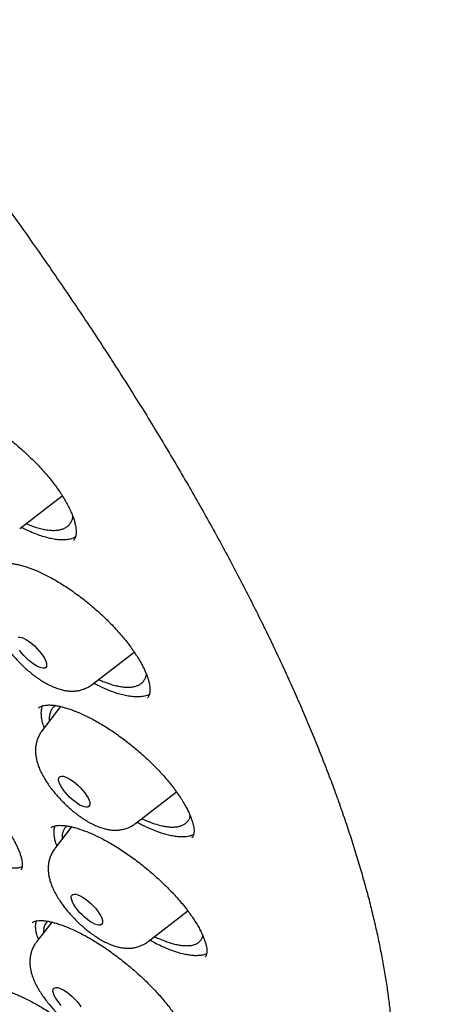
# Model space of a CAD drawing. Header units: millimetres. Extents: x 8 to 795, y 12 to 1770.
# Tile 32 of 136: x 623 to 631, y 654 to 673. Entities that reach past the tile are written whole.
import ezdxf

# ---------------------------------------------------------------- set-up
doc = ezdxf.new("R2010")
doc.units = ezdxf.units.MM

msp = doc.modelspace()

# ---------------------------------------------------------------- linework, layer by layer
at = {"color": 7, "linetype": 'Continuous', "lineweight": 30}
for p, q in [((623.098, 663.398), (623.911, 664.025)), ((624.482, 660.416), (625.285, 661.035)), ((623.878, 659.995), (623.525, 659.534)), ((625.308, 657.756), (626.092, 658.361)), ((624.086, 657.694), (623.767, 657.277)), ((625.55, 655.5), (626.309, 656.085)), ((623.708, 655.872), (623.418, 655.493))]:
    msp.add_line(p, q, dxfattribs=at)
at = {"color": 7, "linetype": 'Continuous', "lineweight": 30, "flags": 128}
for points in [[(623.066, 661.324), (623.098, 661.323), (623.137, 661.313), (623.18, 661.295), (623.227, 661.269), (623.277, 661.236), (623.328, 661.197), (623.378, 661.153), (623.427, 661.106), (623.472, 661.056), (623.512, 661.005), (623.547, 660.955), (623.575, 660.907), (623.596, 660.863)], [(623.596, 660.863), (623.608, 660.823), (623.612, 660.789), (623.608, 660.762), (623.595, 660.742), (623.574, 660.731), (623.545, 660.728), (623.509, 660.733), (623.468, 660.747), (623.423, 660.769), (623.374, 660.799), (623.324, 660.835), (623.273, 660.876), (623.224, 660.922), (623.177, 660.971), (623.134, 661.021), (623.096, 661.072)], [(624.434, 658.162), (624.438, 658.128), (624.433, 658.101), (624.42, 658.082), (624.398, 658.071), (624.37, 658.068), (624.334, 658.074), (624.293, 658.088), (624.247, 658.11), (624.199, 658.14), (624.148, 658.176), (624.097, 658.218), (624.048, 658.264), (624.001, 658.313), (623.958, 658.363), (623.92, 658.414), (623.889, 658.463), (623.865, 658.509), (623.848, 658.551), (623.84, 658.588), (623.841, 658.619), (623.85, 658.642), (623.867, 658.658), (623.893, 658.665), (623.925, 658.663), (623.963, 658.653), (624.007, 658.634), (624.054, 658.608), (624.104, 658.575), (624.155, 658.536), (624.205, 658.492), (624.253, 658.445), (624.299, 658.395), (624.339, 658.344), (624.374, 658.294), (624.402, 658.246), (624.422, 658.202), (624.434, 658.162)], [(624.68, 655.871), (624.675, 655.844), (624.661, 655.825), (624.64, 655.814), (624.611, 655.812), (624.575, 655.818), (624.534, 655.832), (624.488, 655.855), (624.439, 655.885), (624.389, 655.921), (624.338, 655.963), (624.288, 656.009), (624.242, 656.058), (624.199, 656.108), (624.161, 656.159), (624.13, 656.208), (624.106, 656.254), (624.09, 656.296), (624.082, 656.333), (624.083, 656.363), (624.092, 656.386), (624.11, 656.401), (624.135, 656.408), (624.168, 656.406), (624.207, 656.396), (624.25, 656.377), (624.298, 656.351), (624.347, 656.318), (624.398, 656.279), (624.448, 656.235), (624.497, 656.187), (624.542, 656.137), (624.582, 656.087), (624.616, 656.037), (624.644, 655.989), (624.664, 655.944), (624.676, 655.905), (624.68, 655.871)], [(623.891, 654.275), (623.849, 654.325), (623.811, 654.376), (623.78, 654.425), (623.756, 654.471), (623.74, 654.513), (623.733, 654.549), (623.734, 654.58), (623.743, 654.602), (623.761, 654.617), (623.787, 654.624), (623.82, 654.622), (623.859, 654.611), (623.902, 654.592), (623.95, 654.566), (624, 654.532), (624.05, 654.493), (624.101, 654.449), (624.149, 654.401), (624.194, 654.351), (624.234, 654.301), (624.268, 654.251)]]:
    msp.add_lwpolyline(points, dxfattribs=at)
at = {"color": 7, "linetype": 'Continuous', "lineweight": 30}
for points, knots in [([(581.866, 697.984), (581.832, 697.951), (581.77, 697.891), (581.688, 697.808), (581.624, 697.74), (581.575, 697.687), (581.53, 697.637), (581.486, 697.588), (581.439, 697.533), (581.39, 697.475), (581.337, 697.41), (581.283, 697.341), (581.233, 697.276), (581.188, 697.215), (581.139, 697.147), (581.083, 697.068), (581.02, 696.972), (580.953, 696.868), (580.885, 696.756), (580.819, 696.64), (580.756, 696.525), (580.698, 696.412), (580.644, 696.301), (580.595, 696.193), (580.55, 696.092), (580.511, 695.997), (580.476, 695.907), (580.44, 695.813), (580.401, 695.706), (580.359, 695.581), (580.316, 695.442), (580.275, 695.3), (580.238, 695.16), (580.207, 695.028), (580.178, 694.898), (580.153, 694.774), (580.131, 694.655), (580.113, 694.547), (580.098, 694.449), (580.085, 694.357), (580.072, 694.261), (580.059, 694.15), (580.046, 694.021), (580.034, 693.882), (580.024, 693.738), (580.013, 693.54), (580.005, 693.291), (580.005, 692.993), (580.014, 692.701), (580.029, 692.412), (580.05, 692.139), (580.075, 691.88), (580.103, 691.64), (580.136, 691.393), (580.176, 691.133), (580.22, 690.872), (580.267, 690.617), (580.315, 690.381), (580.364, 690.154), (580.413, 689.938), (580.462, 689.735), (580.509, 689.545), (580.556, 689.368), (580.603, 689.192), (580.655, 689.006), (580.714, 688.8), (580.783, 688.572), (580.859, 688.326), (580.943, 688.066), (581.047, 687.757), (581.173, 687.396), (581.29, 687.078), (581.376, 686.849), (581.426, 686.72), (581.473, 686.599), (581.515, 686.493), (581.552, 686.401), (581.583, 686.324), (581.608, 686.262), (581.627, 686.215), (581.642, 686.177), (581.66, 686.133), (581.687, 686.069), (581.725, 685.976), (581.787, 685.83), (581.869, 685.637), (581.969, 685.406), (582.07, 685.176), (582.172, 684.95), (582.274, 684.728), (582.375, 684.51), (582.477, 684.294), (582.6, 684.04), (582.748, 683.737), (582.928, 683.377), (583.125, 682.992), (583.341, 682.582), (583.533, 682.224), (583.696, 681.926), (583.821, 681.699), (583.946, 681.478), (584.064, 681.269), (584.173, 681.078), (584.274, 680.904), (584.365, 680.747), (584.45, 680.602), (584.527, 680.472), (584.595, 680.357), (584.651, 680.264), (584.696, 680.189), (584.735, 680.123), (584.776, 680.056), (584.832, 679.962), (584.91, 679.833), (585.013, 679.665), (585.136, 679.465), (585.272, 679.248), (585.417, 679.016), (585.572, 678.772), (585.738, 678.512), (585.912, 678.244), (586.088, 677.976), (586.344, 677.588), (586.684, 677.083), (587.139, 676.424), (587.626, 675.733), (588.148, 675.012), (588.715, 674.246), (589.331, 673.436), (589.999, 672.58), (590.677, 671.734), (591.365, 670.895), (592.062, 670.067), (592.766, 669.249), (593.502, 668.413), (594.272, 667.559), (595.079, 666.686), (595.899, 665.82), (596.732, 664.963), (597.56, 664.129), (598.382, 663.321), (599.198, 662.537), (600.021, 661.763), (600.85, 661.001), (601.684, 660.252), (602.484, 659.551), (603.25, 658.893), (603.987, 658.274), (604.737, 657.657), (605.501, 657.042), (606.279, 656.431), (607.069, 655.825), (607.865, 655.23), (608.659, 654.651), (609.441, 654.095), (610.208, 653.565), (610.929, 653.08), (611.605, 652.637), (612.112, 652.314), (612.481, 652.082), (612.711, 651.94), (612.922, 651.809), (613.123, 651.687), (613.31, 651.574), (613.48, 651.472), (613.606, 651.397), (613.698, 651.343), (613.766, 651.303), (613.84, 651.259), (613.93, 651.206), (614.043, 651.14), (614.179, 651.061), (614.339, 650.969), (614.522, 650.865), (614.728, 650.748), (614.955, 650.621), (615.289, 650.437), (615.711, 650.208), (616.203, 649.95), (616.666, 649.713), (617.102, 649.496), (617.51, 649.299), (617.868, 649.131), (618.18, 648.988), (618.446, 648.868), (618.691, 648.76), (618.91, 648.665), (619.106, 648.582), (619.271, 648.513), (619.409, 648.456), (619.525, 648.409), (619.616, 648.372), (619.694, 648.341), (619.77, 648.311), (619.864, 648.274), (619.977, 648.23), (620.103, 648.181), (620.242, 648.128), (620.389, 648.073), (620.541, 648.017), (620.69, 647.963), (620.831, 647.913), (620.966, 647.866), (621.127, 647.81), (621.307, 647.75), (621.503, 647.686), (621.671, 647.632), (621.815, 647.587), (621.938, 647.549), (622.052, 647.515), (622.16, 647.484), (622.264, 647.453), (622.368, 647.424), (622.471, 647.395), (622.576, 647.367), (622.687, 647.337), (622.811, 647.304), (622.95, 647.269), (623.104, 647.231), (623.294, 647.186), (623.515, 647.136), (623.761, 647.084), (624.004, 647.036), (624.217, 646.998), (624.401, 646.966), (624.556, 646.942), (624.703, 646.92), (624.835, 646.902), (624.95, 646.887), (625.038, 646.877), (625.105, 646.869), (625.161, 646.863), (625.224, 646.856), (625.3, 646.848), (625.391, 646.839), (625.494, 646.83), (625.632, 646.819), (625.792, 646.808), (625.963, 646.8), (626.113, 646.794), (626.235, 646.791), (626.332, 646.789), (626.407, 646.788), (626.479, 646.788), (626.557, 646.789), (626.648, 646.79), (626.753, 646.792), (626.869, 646.796), (626.993, 646.802), (627.12, 646.809), (627.247, 646.819), (627.397, 646.832), (627.566, 646.85), (627.752, 646.874), (627.931, 646.902), (628.105, 646.933), (628.278, 646.968), (628.448, 647.006), (628.611, 647.048), (628.747, 647.086), (628.858, 647.119), (628.954, 647.149), (629.057, 647.184), (629.165, 647.222), (629.271, 647.263), (629.369, 647.302), (629.458, 647.339), (629.541, 647.375), (629.623, 647.412), (629.709, 647.453), (629.799, 647.498), (629.89, 647.545), (629.98, 647.594), (630.07, 647.645), (630.164, 647.701), (630.253, 647.756), (630.331, 647.806), (630.391, 647.846), (630.442, 647.881), (630.487, 647.913), (630.533, 647.946), (630.589, 647.986), (630.653, 648.034), (630.72, 648.086), (630.784, 648.138), (630.845, 648.188), (630.906, 648.24), (630.971, 648.296), (631.037, 648.356), (631.106, 648.421), (631.175, 648.487), (631.253, 648.564), (631.313, 648.627), (631.341, 648.656)], [0, 0, 0, 0, 0.0024681, 0.0046028, 0.0064061, 0.0078893, 0.0091771, 0.0106297, 0.0118767, 0.0132914, 0.015066, 0.0168846, 0.0185536, 0.0200751, 0.0215325, 0.0236744, 0.0260139, 0.0286505, 0.0314493, 0.0342277, 0.0370437, 0.0396758, 0.042368, 0.0448859, 0.0472274, 0.0494012, 0.0514271, 0.0533062, 0.0558119, 0.0586247, 0.0616996, 0.0649479, 0.0679359, 0.0707229, 0.0733782, 0.0761835, 0.0785111, 0.0807923, 0.0827893, 0.0844999, 0.0863801, 0.0886098, 0.0912141, 0.094041, 0.0968477, 0.099631, 0.105494, 0.1110747, 0.1163895, 0.1215779, 0.1268046, 0.1310404, 0.1352193, 0.1393532, 0.1437557, 0.1485199, 0.1525113, 0.1564368, 0.1601383, 0.1636161, 0.1668689, 0.1698815, 0.1726492, 0.1752496, 0.1781235, 0.1813402, 0.1848329, 0.188638, 0.1925792, 0.196612, 0.2025187, 0.2086112, 0.2105643, 0.2125004, 0.2142451, 0.2157752, 0.2170905, 0.2181912, 0.2190773, 0.2197488, 0.220206, 0.2206774, 0.2216236, 0.2229427, 0.2246346, 0.2278361, 0.231115, 0.2343227, 0.2374591, 0.2405243, 0.2435184, 0.2464414, 0.2493875, 0.2539217, 0.2587628, 0.2639104, 0.2693645, 0.275125, 0.2780659, 0.2810806, 0.2840179, 0.2867262, 0.2892055, 0.291456, 0.2934776, 0.2952704, 0.2970392, 0.2985093, 0.2996812, 0.3006214, 0.3013798, 0.3021968, 0.3032225, 0.3049736, 0.3071193, 0.3096594, 0.3125939, 0.315393, 0.3184759, 0.3218228, 0.3252121, 0.3285819, 0.3319323, 0.3397526, 0.3474648, 0.3565049, 0.3653921, 0.3741268, 0.3847468, 0.3952308, 0.4056205, 0.4159159, 0.4261172, 0.4362245, 0.4462381, 0.4572054, 0.4681723, 0.4791384, 0.4901041, 0.5010698, 0.5114542, 0.5218388, 0.5322238, 0.5426091, 0.5529949, 0.5633813, 0.5722944, 0.5813323, 0.5905287, 0.5998834, 0.6093966, 0.6190687, 0.6289, 0.6386627, 0.6483159, 0.6578035, 0.6671256, 0.6751922, 0.6831305, 0.6862141, 0.6891635, 0.6918446, 0.6942573, 0.6968166, 0.698983, 0.7007565, 0.7016527, 0.7024947, 0.7033607, 0.7044971, 0.7059543, 0.707712, 0.7097704, 0.7121295, 0.7147893, 0.7177498, 0.7210067, 0.7278309, 0.7343321, 0.74051, 0.7463646, 0.7518955, 0.7571028, 0.761027, 0.7647381, 0.7681455, 0.7712208, 0.7739638, 0.7763744, 0.7782207, 0.7798286, 0.7813093, 0.7821157, 0.7831931, 0.7845415, 0.7861611, 0.7880519, 0.7900061, 0.7921846, 0.7944547, 0.7966334, 0.7987196, 0.8007133, 0.8026145, 0.8058596, 0.8087934, 0.8114159, 0.8134941, 0.8153269, 0.8170405, 0.8187019, 0.8203112, 0.8218682, 0.8235074, 0.8250857, 0.8267833, 0.8287274, 0.8309181, 0.8333556, 0.8360397, 0.8400241, 0.8440233, 0.8480127, 0.8519922, 0.8546398, 0.857283, 0.8598413, 0.8621109, 0.8640816, 0.8657533, 0.8667106, 0.8675783, 0.8686538, 0.8699899, 0.8715868, 0.8734445, 0.8754828, 0.8789271, 0.882023, 0.8847702, 0.8871578, 0.8887659, 0.8901377, 0.8913634, 0.8928003, 0.8945223, 0.8965028, 0.8987418, 0.901182, 0.9036456, 0.90612, 0.9086051, 0.9125041, 0.9162635, 0.9198427, 0.9234359, 0.9270694, 0.9306768, 0.9342329, 0.9375492, 0.9395013, 0.9415613, 0.9438454, 0.946353, 0.9488361, 0.9510543, 0.9530538, 0.9549235, 0.9568041, 0.9587879, 0.9609447, 0.9631884, 0.9653065, 0.9673416, 0.9696112, 0.9721694, 0.9739136, 0.9754304, 0.9766995, 0.977728, 0.9788217, 0.9801434, 0.981948, 0.9836954, 0.9853214, 0.9868482, 0.9884224, 0.9900353, 0.9918329, 0.9938819, 0.9960906, 0.9981334, 1, 1, 1, 1]), ([(582.741, 695.762), (582.789, 695.803), (582.886, 695.887), (583.04, 696.003), (583.201, 696.113), (583.369, 696.216), (583.544, 696.311), (583.726, 696.399), (583.914, 696.48), (584.109, 696.553), (584.311, 696.619), (584.519, 696.678), (584.733, 696.729), (584.954, 696.773), (585.181, 696.81), (585.415, 696.84), (585.654, 696.862), (585.9, 696.877), (586.152, 696.884), (586.411, 696.884), (586.675, 696.877), (586.945, 696.862), (587.221, 696.84), (587.503, 696.811), (587.791, 696.774), (588.084, 696.73), (588.383, 696.678), (588.687, 696.619), (588.997, 696.553), (589.312, 696.479), (589.632, 696.398), (589.957, 696.31), (590.287, 696.214), (590.623, 696.111), (590.962, 696.001), (591.307, 695.884), (591.656, 695.759), (592.009, 695.627), (592.367, 695.488), (592.729, 695.342), (593.095, 695.189), (593.465, 695.029), (593.839, 694.862), (594.217, 694.688), (594.598, 694.507), (594.983, 694.32), (595.371, 694.125), (595.763, 693.924), (596.157, 693.716), (596.555, 693.502), (596.955, 693.281), (597.358, 693.054), (597.764, 692.821), (598.172, 692.581), (598.582, 692.335), (598.995, 692.082), (599.41, 691.824), (599.827, 691.56), (600.246, 691.29), (600.666, 691.014), (601.088, 690.732), (601.512, 690.444), (601.937, 690.151), (602.362, 689.853), (602.789, 689.549), (603.217, 689.24), (603.646, 688.926), (604.075, 688.606), (604.505, 688.282), (604.936, 687.952), (605.366, 687.618), (605.797, 687.279), (606.227, 686.936), (606.658, 686.588), (607.088, 686.236), (607.518, 685.879), (607.947, 685.519), (608.375, 685.154), (608.803, 684.785), (609.23, 684.413), (609.655, 684.037), (610.08, 683.657), (610.503, 683.274), (610.924, 682.887), (611.344, 682.497), (611.763, 682.104), (612.179, 681.708), (612.593, 681.31), (613.006, 680.908), (613.416, 680.504), (613.823, 680.097), (614.229, 679.688), (614.631, 679.277), (615.031, 678.864), (615.428, 678.448), (615.821, 678.031), (616.212, 677.612), (616.6, 677.191), (616.984, 676.769), (617.365, 676.346), (617.742, 675.921), (618.115, 675.496), (618.484, 675.069), (618.85, 674.642), (619.212, 674.214), (619.569, 673.785), (619.922, 673.356), (620.271, 672.927), (620.615, 672.497), (620.954, 672.068), (621.289, 671.638), (621.619, 671.209), (621.944, 670.78), (622.264, 670.352), (622.579, 669.924), (622.889, 669.498), (623.194, 669.072), (623.493, 668.647), (623.786, 668.223), (624.074, 667.801), (624.357, 667.38), (624.633, 666.961), (624.904, 666.543), (625.169, 666.127), (625.428, 665.713), (625.681, 665.302), (625.927, 664.892), (626.167, 664.485), (626.401, 664.08), (626.629, 663.678), (626.85, 663.279), (627.065, 662.883), (627.273, 662.489), (627.474, 662.099), (627.669, 661.712), (627.857, 661.328), (628.038, 660.948), (628.212, 660.571), (628.38, 660.198), (628.54, 659.829), (628.693, 659.464), (628.839, 659.103), (628.978, 658.747), (629.11, 658.394), (629.235, 658.046), (629.353, 657.702), (629.463, 657.364), (629.566, 657.029), (629.661, 656.7), (629.75, 656.376), (629.831, 656.057), (629.904, 655.743), (629.971, 655.434), (630.029, 655.131), (630.081, 654.833), (630.125, 654.541), (630.162, 654.254), (630.191, 653.973), (630.213, 653.698), (630.227, 653.429), (630.234, 653.166), (630.234, 652.909), (630.226, 652.658), (630.211, 652.413), (630.189, 652.174), (630.159, 651.942), (630.122, 651.716), (630.078, 651.497), (630.027, 651.284), (629.968, 651.078), (629.902, 650.878), (629.828, 650.684), (629.748, 650.497), (629.66, 650.317), (629.565, 650.143), (629.463, 649.976), (629.353, 649.816), (629.239, 649.666), (629.158, 649.572), (629.12, 649.528)], [0, 0, 0, 0, 0.005729, 0.011506, 0.017276, 0.023036, 0.028785, 0.034521, 0.040244, 0.045954, 0.051651, 0.057336, 0.06301, 0.068675, 0.074331, 0.079981, 0.085624, 0.091262, 0.096896, 0.102528, 0.108156, 0.113783, 0.119409, 0.125034, 0.130659, 0.136284, 0.141909, 0.147534, 0.15316, 0.158786, 0.164414, 0.170042, 0.175671, 0.181301, 0.186932, 0.192564, 0.198197, 0.203831, 0.209466, 0.215101, 0.220738, 0.226375, 0.232014, 0.237653, 0.243293, 0.248933, 0.254574, 0.260216, 0.265859, 0.271502, 0.277146, 0.282791, 0.288436, 0.294081, 0.299727, 0.305373, 0.31102, 0.316667, 0.322315, 0.327963, 0.333611, 0.33926, 0.344909, 0.350558, 0.356208, 0.361858, 0.367508, 0.373158, 0.378809, 0.384459, 0.39011, 0.395761, 0.401413, 0.407064, 0.412716, 0.418368, 0.424019, 0.429672, 0.435324, 0.440976, 0.446628, 0.452281, 0.457933, 0.463586, 0.469238, 0.474891, 0.480544, 0.486196, 0.491849, 0.497502, 0.503155, 0.508808, 0.51446, 0.520113, 0.525766, 0.531418, 0.537071, 0.542724, 0.548376, 0.554029, 0.559681, 0.565334, 0.570986, 0.576638, 0.58229, 0.587942, 0.593594, 0.599245, 0.604897, 0.610548, 0.616199, 0.62185, 0.627501, 0.633152, 0.638802, 0.644452, 0.650102, 0.655752, 0.661401, 0.66705, 0.672699, 0.678347, 0.683995, 0.689643, 0.69529, 0.700937, 0.706583, 0.71223, 0.717875, 0.72352, 0.729165, 0.734809, 0.740452, 0.746095, 0.751737, 0.757378, 0.763019, 0.768659, 0.774298, 0.779937, 0.785575, 0.791211, 0.796847, 0.802482, 0.808116, 0.813749, 0.819382, 0.825013, 0.830643, 0.836272, 0.8419, 0.847527, 0.853154, 0.858779, 0.864404, 0.870029, 0.875652, 0.881276, 0.8869, 0.892524, 0.898149, 0.903775, 0.909403, 0.915034, 0.920667, 0.926305, 0.931948, 0.937597, 0.943253, 0.948918, 0.954593, 0.960278, 0.965976, 0.971686, 0.97741, 0.983146, 0.988896, 0.994657, 1, 1, 1, 1]), ([(582.663, 695.329), (582.62, 695.278), (582.533, 695.177), (582.411, 695.016), (582.296, 694.848), (582.189, 694.674), (582.089, 694.492), (581.996, 694.304), (581.911, 694.108), (581.833, 693.906), (581.762, 693.697), (581.7, 693.482), (581.645, 693.259), (581.597, 693.031), (581.557, 692.796), (581.525, 692.554), (581.501, 692.306), (581.484, 692.052), (581.475, 691.792), (581.474, 691.526), (581.48, 691.254), (581.495, 690.977), (581.517, 690.693), (581.546, 690.405), (581.584, 690.11), (581.629, 689.811), (581.681, 689.506), (581.741, 689.196), (581.809, 688.88), (581.884, 688.56), (581.967, 688.235), (582.057, 687.906), (582.155, 687.571), (582.26, 687.232), (582.373, 686.889), (582.492, 686.541), (582.619, 686.189), (582.754, 685.832), (582.895, 685.472), (583.044, 685.108), (583.199, 684.74), (583.362, 684.368), (583.531, 683.993), (583.708, 683.614), (583.891, 683.231), (584.081, 682.846), (584.278, 682.457), (584.482, 682.065), (584.692, 681.671), (584.909, 681.273), (585.132, 680.873), (585.362, 680.47), (585.598, 680.065), (585.84, 679.657), (586.089, 679.248), (586.343, 678.836), (586.604, 678.422), (586.871, 678.007), (587.143, 677.59), (587.421, 677.171), (587.705, 676.751), (587.995, 676.329), (588.29, 675.907), (588.59, 675.483), (588.896, 675.058), (589.207, 674.633), (589.523, 674.207), (589.844, 673.78), (590.171, 673.353), (590.502, 672.926), (590.837, 672.499), (591.178, 672.071), (591.523, 671.644), (591.872, 671.217), (592.226, 670.79), (592.583, 670.364), (592.945, 669.939), (593.311, 669.515), (593.681, 669.091), (594.055, 668.668), (594.432, 668.247), (594.813, 667.827), (595.197, 667.408), (595.584, 666.991), (595.975, 666.576), (596.368, 666.162), (596.765, 665.751), (597.164, 665.342), (597.566, 664.934), (597.97, 664.529), (598.377, 664.127), (598.787, 663.727), (599.198, 663.33), (599.612, 662.936), (600.027, 662.545), (600.444, 662.156), (600.863, 661.771), (601.283, 661.39), (601.705, 661.012), (602.128, 660.637), (602.552, 660.266), (602.977, 659.899), (603.403, 659.536), (603.83, 659.176), (604.257, 658.821), (604.685, 658.47), (605.113, 658.124), (605.542, 657.782), (605.97, 657.444), (606.399, 657.111), (606.827, 656.783), (607.255, 656.46), (607.682, 656.142), (608.109, 655.829), (608.535, 655.521), (608.96, 655.218), (609.385, 654.921), (609.808, 654.629), (610.23, 654.342), (610.651, 654.062), (611.07, 653.787), (611.487, 653.518), (611.903, 653.254), (612.317, 652.997), (612.729, 652.746), (613.139, 652.5), (613.546, 652.262), (613.951, 652.029), (614.354, 651.803), (614.754, 651.583), (615.151, 651.369), (615.546, 651.162), (615.937, 650.962), (616.325, 650.769), (616.71, 650.582), (617.092, 650.402), (617.471, 650.229), (617.845, 650.063), (618.216, 649.904), (618.584, 649.751), (618.947, 649.606), (619.307, 649.468), (619.662, 649.338), (620.013, 649.214), (620.36, 649.098), (620.702, 648.989), (621.04, 648.887), (621.373, 648.793), (621.702, 648.706), (622.025, 648.627), (622.344, 648.555), (622.658, 648.491), (622.967, 648.434), (623.27, 648.385), (623.568, 648.343), (623.861, 648.309), (624.148, 648.283), (624.43, 648.264), (624.706, 648.253), (624.977, 648.25), (625.241, 648.254), (625.5, 648.267), (625.752, 648.287), (625.998, 648.314), (626.238, 648.35), (626.472, 648.393), (626.699, 648.444), (626.92, 648.503), (627.134, 648.569), (627.341, 648.643), (627.541, 648.724), (627.735, 648.813), (627.921, 648.91), (628.101, 649.013), (628.273, 649.124), (628.438, 649.243), (628.58, 649.355), (628.664, 649.43), (628.699, 649.461)], [0, 0, 0, 0, 0.005547, 0.011121, 0.016701, 0.022287, 0.027881, 0.033486, 0.039101, 0.044728, 0.050367, 0.056017, 0.061677, 0.067348, 0.073028, 0.078717, 0.084412, 0.090114, 0.09582, 0.101531, 0.107245, 0.112961, 0.11868, 0.124399, 0.130119, 0.13584, 0.141561, 0.147281, 0.153001, 0.15872, 0.164439, 0.170157, 0.175873, 0.181589, 0.187304, 0.193018, 0.198731, 0.204443, 0.210154, 0.215864, 0.221573, 0.227281, 0.232988, 0.238695, 0.244401, 0.250106, 0.25581, 0.261514, 0.267216, 0.272919, 0.278621, 0.284322, 0.290022, 0.295722, 0.301422, 0.307121, 0.31282, 0.318518, 0.324216, 0.329914, 0.335611, 0.341308, 0.347004, 0.352701, 0.358397, 0.364092, 0.369788, 0.375483, 0.381178, 0.386873, 0.392568, 0.398262, 0.403956, 0.40965, 0.415344, 0.421038, 0.426732, 0.432425, 0.438119, 0.443812, 0.449505, 0.455198, 0.460892, 0.466585, 0.472278, 0.477971, 0.483663, 0.489356, 0.495049, 0.500742, 0.506435, 0.512128, 0.517821, 0.523514, 0.529206, 0.534899, 0.540592, 0.546286, 0.551979, 0.557672, 0.563365, 0.569058, 0.574752, 0.580445, 0.586139, 0.591833, 0.597527, 0.603221, 0.608915, 0.61461, 0.620304, 0.625999, 0.631694, 0.637389, 0.643085, 0.648781, 0.654477, 0.660173, 0.665869, 0.671566, 0.677264, 0.682961, 0.688659, 0.694357, 0.700056, 0.705755, 0.711455, 0.717155, 0.722856, 0.728557, 0.734259, 0.739961, 0.745664, 0.751367, 0.757072, 0.762777, 0.768482, 0.774189, 0.779896, 0.785604, 0.791313, 0.797023, 0.802734, 0.808446, 0.814159, 0.819873, 0.825588, 0.831304, 0.837021, 0.842738, 0.848457, 0.854177, 0.859897, 0.865618, 0.87134, 0.877062, 0.882784, 0.888505, 0.894225, 0.899944, 0.905661, 0.911375, 0.917086, 0.922792, 0.928493, 0.934188, 0.939875, 0.945553, 0.951222, 0.956881, 0.962528, 0.968164, 0.973788, 0.9794, 0.985002, 0.990594, 0.996178, 1, 1, 1, 1]), ([(621.419, 665.777), (621.428, 665.778), (621.456, 665.779), (621.508, 665.778), (621.577, 665.772), (621.652, 665.759), (621.735, 665.74), (621.824, 665.715), (621.918, 665.683), (622.017, 665.644), (622.12, 665.598), (622.226, 665.547), (622.334, 665.489), (622.443, 665.426), (622.553, 665.357), (622.663, 665.284), (622.773, 665.205), (622.883, 665.122), (622.994, 665.033), (623.103, 664.941), (623.21, 664.846), (623.313, 664.748), (623.413, 664.648), (623.507, 664.548), (623.596, 664.448), (623.679, 664.349), (623.756, 664.25), (623.828, 664.151), (623.894, 664.053), (623.954, 663.956), (624.007, 663.862), (624.054, 663.771), (624.092, 663.684), (624.124, 663.603), (624.147, 663.527), (624.164, 663.459), (624.173, 663.398), (624.177, 663.344), (624.175, 663.297), (624.168, 663.257), (624.158, 663.223), (624.143, 663.196), (624.132, 663.179), (624.123, 663.171), (624.122, 663.17)], [0, 0, 0, 0, 0.012561, 0.035492, 0.058586, 0.08199, 0.105746, 0.12984, 0.154224, 0.178832, 0.203589, 0.228417, 0.253227, 0.27795, 0.302535, 0.326963, 0.351631, 0.376627, 0.401877, 0.427295, 0.452788, 0.478233, 0.503523, 0.528574, 0.553314, 0.577704, 0.602023, 0.626615, 0.651353, 0.676174, 0.700994, 0.725711, 0.750238, 0.774495, 0.798413, 0.82195, 0.845105, 0.867903, 0.891321, 0.915078, 0.93975, 0.96618, 0.996014, 1, 1, 1, 1]), ([(623.223, 663.494), (623.237, 663.488), (623.288, 663.465), (623.371, 663.435), (623.471, 663.404), (623.582, 663.377), (623.698, 663.362), (623.802, 663.364), (623.882, 663.378), (623.943, 663.399), (623.995, 663.428), (624.039, 663.465), (624.074, 663.511), (624.099, 663.564), (624.112, 663.602), (624.114, 663.625), (624.114, 663.625)], [0, 0, 0, 0, 0.030816, 0.104817, 0.179614, 0.255501, 0.366626, 0.477751, 0.553656, 0.627147, 0.701152, 0.775954, 0.851847, 0.925302, 0.999271, 1, 1, 1, 1]), ([(623.983, 663.184), (623.955, 663.182), (623.898, 663.179), (623.803, 663.187), (623.7, 663.204), (623.591, 663.23), (623.477, 663.267), (623.358, 663.312), (623.242, 663.363), (623.164, 663.403), (623.128, 663.422)], [0, 0, 0, 0, 0.125807, 0.252728, 0.380537, 0.51042, 0.636608, 0.763703, 0.892171, 1, 1, 1, 1]), ([(624.159, 663.231), (624.134, 663.22), (624.083, 663.197), (624.017, 663.188), (623.983, 663.184)], [0, 0, 0, 0, 0.4806204, 1, 1, 1, 1]), ([(622.634, 662.678), (622.634, 662.678), (622.64, 662.686), (622.654, 662.696), (622.68, 662.71), (622.712, 662.721), (622.754, 662.73), (622.806, 662.736), (622.865, 662.736), (622.932, 662.731), (623.007, 662.721), (623.088, 662.704), (623.176, 662.681), (623.268, 662.651), (623.365, 662.615), (623.465, 662.572), (623.568, 662.524), (623.673, 662.469), (623.782, 662.409), (623.893, 662.342), (624.005, 662.27), (624.119, 662.192), (624.232, 662.11), (624.344, 662.024), (624.455, 661.934), (624.562, 661.841), (624.666, 661.747), (624.766, 661.651), (624.862, 661.554), (624.953, 661.455), (625.041, 661.355), (625.123, 661.256), (625.2, 661.156), (625.271, 661.057), (625.335, 660.961), (625.392, 660.867), (625.442, 660.777), (625.484, 660.692), (625.518, 660.611), (625.545, 660.537), (625.565, 660.467), (625.578, 660.404), (625.585, 660.348), (625.586, 660.298), (625.582, 660.257), (625.574, 660.222), (625.562, 660.195), (625.551, 660.176), (625.541, 660.167), (625.538, 660.163)], [0, 0, 0, 0, 0.001229, 0.02736, 0.048571, 0.068522, 0.089713, 0.110577, 0.131456, 0.152517, 0.173823, 0.195353, 0.217047, 0.238823, 0.260581, 0.282235, 0.303757, 0.325156, 0.347007, 0.369127, 0.391462, 0.413953, 0.436532, 0.45913, 0.481671, 0.504103, 0.526387, 0.548487, 0.570419, 0.592498, 0.614683, 0.636944, 0.65924, 0.681503, 0.703678, 0.725705, 0.74753, 0.769103, 0.790383, 0.811298, 0.832203, 0.853123, 0.874049, 0.895022, 0.916167, 0.937756, 0.960345, 0.985094, 1, 1, 1, 1]), ([(622.7, 662.192), (622.692, 662.181), (622.668, 662.151), (622.637, 662.095), (622.608, 662.027), (622.588, 661.957), (622.576, 661.886), (622.572, 661.813), (622.576, 661.739), (622.587, 661.662), (622.606, 661.582), (622.634, 661.497), (622.673, 661.408), (622.72, 661.316), (622.775, 661.225), (622.835, 661.137), (622.899, 661.052), (622.967, 660.97), (623.038, 660.891), (623.112, 660.815), (623.189, 660.741), (623.268, 660.671), (623.349, 660.605), (623.433, 660.543), (623.519, 660.486), (623.608, 660.433), (623.701, 660.385), (623.794, 660.346), (623.884, 660.317), (623.969, 660.298), (624.049, 660.289), (624.126, 660.288), (624.201, 660.295), (624.274, 660.311), (624.344, 660.335), (624.412, 660.368), (624.458, 660.396), (624.48, 660.415), (624.482, 660.416)], [0, 0, 0, 0, 0.01306, 0.036604, 0.059926, 0.08322, 0.106719, 0.130715, 0.155596, 0.181873, 0.210177, 0.241111, 0.274707, 0.30963, 0.343787, 0.376795, 0.408853, 0.440247, 0.47122, 0.501971, 0.532673, 0.563458, 0.594475, 0.62592, 0.658037, 0.691148, 0.725674, 0.762062, 0.79463, 0.824332, 0.851674, 0.877388, 0.902021, 0.925946, 0.949414, 0.972593, 0.998165, 1, 1, 1, 1]), ([(624.605, 660.511), (624.633, 660.498), (624.696, 660.47), (624.792, 660.435), (624.891, 660.404), (624.986, 660.382), (625.074, 660.368), (625.155, 660.363), (625.231, 660.366), (625.298, 660.378), (625.358, 660.398), (625.409, 660.427), (625.452, 660.464), (625.485, 660.509), (625.508, 660.556), (625.515, 660.592), (625.519, 660.608)], [0, 0, 0, 0, 0.057392, 0.130382, 0.204414, 0.279526, 0.352517, 0.425508, 0.499542, 0.574656, 0.647367, 0.72098, 0.794593, 0.869681, 0.942416, 1, 1, 1, 1]), ([(625.381, 660.179), (625.353, 660.179), (625.295, 660.178), (625.198, 660.188), (625.094, 660.208), (624.965, 660.242), (624.809, 660.297), (624.651, 660.367), (624.55, 660.42), (624.512, 660.439)], [0, 0, 0, 0, 0.124928, 0.251647, 0.37926, 0.508719, 0.697003, 0.888344, 1, 1, 1, 1]), ([(625.574, 660.225), (625.571, 660.223), (625.545, 660.208), (625.483, 660.19), (625.415, 660.183), (625.381, 660.179)], [0, 0, 0, 0, 0.054002, 0.524409, 1, 1, 1, 1]), ([(623.459, 659.969), (623.464, 659.974), (623.474, 659.983), (623.498, 659.997), (623.528, 660.009), (623.567, 660.018), (623.61, 660.023), (623.643, 660.024), (623.656, 660.024)], [0, 0, 0, 0, 0.182841, 0.367728, 0.538562, 0.701885, 0.875274, 1, 1, 1, 1]), ([(623.656, 660.024), (623.667, 660.024), (623.697, 660.024), (623.752, 660.019), (623.824, 660.007), (623.903, 659.99), (623.988, 659.966), (624.08, 659.936), (624.177, 659.899), (624.279, 659.856), (624.384, 659.806), (624.492, 659.751), (624.602, 659.69), (624.713, 659.624), (624.825, 659.553), (624.936, 659.477), (625.047, 659.397), (625.158, 659.312), (625.269, 659.223), (625.379, 659.13), (625.486, 659.035), (625.589, 658.937), (625.688, 658.839), (625.782, 658.741), (625.87, 658.643), (625.952, 658.546), (626.028, 658.45), (626.098, 658.354), (626.163, 658.26), (626.221, 658.168), (626.273, 658.078), (626.317, 657.993), (626.353, 657.912), (626.382, 657.836), (626.404, 657.767), (626.418, 657.706), (626.426, 657.653), (626.428, 657.607), (626.425, 657.568), (626.418, 657.537), (626.408, 657.512), (626.399, 657.495), (626.389, 657.486), (626.386, 657.483)], [0, 0, 0, 0, 0.012788, 0.035833, 0.059165, 0.082919, 0.107088, 0.131627, 0.156474, 0.18155, 0.206773, 0.232062, 0.257322, 0.282486, 0.307503, 0.332363, 0.357459, 0.382879, 0.40855, 0.434386, 0.460291, 0.48614, 0.511828, 0.537267, 0.562384, 0.587135, 0.611804, 0.636737, 0.661803, 0.686937, 0.71204, 0.737013, 0.761761, 0.7862, 0.810256, 0.83389, 0.857111, 0.87998, 0.903605, 0.927689, 0.953158, 0.981524, 1, 1, 1, 1]), ([(623.567, 659.588), (623.56, 659.607), (623.541, 659.658), (623.522, 659.736), (623.51, 659.821), (623.509, 659.897), (623.517, 659.961), (623.53, 659.995), (623.535, 660.01)], [0, 0, 0, 0, 0.110723, 0.2998481, 0.4921744, 0.6783744, 0.8659041, 1, 1, 1, 1]), ([(623.785, 660.013), (623.777, 660.008), (623.753, 659.994), (623.722, 659.961), (623.692, 659.916), (623.672, 659.862), (623.662, 659.802), (623.66, 659.753), (623.664, 659.722), (623.665, 659.716)], [0, 0, 0, 0, 0.086418, 0.257408, 0.43272, 0.609322, 0.780494, 0.953556, 1, 1, 1, 1]), ([(623.525, 659.533), (623.511, 659.514), (623.482, 659.474), (623.45, 659.408), (623.425, 659.339), (623.408, 659.269), (623.399, 659.197), (623.398, 659.123), (623.405, 659.048), (623.419, 658.97), (623.442, 658.888), (623.474, 658.802), (623.517, 658.711), (623.567, 658.619), (623.624, 658.53), (623.686, 658.443), (623.752, 658.359), (623.821, 658.278), (623.893, 658.2), (623.968, 658.125), (624.046, 658.053), (624.126, 657.984), (624.209, 657.92), (624.293, 657.86), (624.38, 657.804), (624.471, 657.753), (624.566, 657.708), (624.66, 657.672), (624.75, 657.648), (624.832, 657.633), (624.911, 657.628), (624.987, 657.631), (625.061, 657.642), (625.132, 657.661), (625.2, 657.689), (625.259, 657.72), (625.293, 657.746), (625.307, 657.757)], [0, 0, 0, 0, 0.022781, 0.046213, 0.069499, 0.092846, 0.116509, 0.140813, 0.166195, 0.193218, 0.222537, 0.254617, 0.289012, 0.323742, 0.357428, 0.390016, 0.421772, 0.452969, 0.48383, 0.514541, 0.54527, 0.576128, 0.607294, 0.63898, 0.671458, 0.70509, 0.740327, 0.777527, 0.808765, 0.837281, 0.863792, 0.888951, 0.91322, 0.93691, 0.960227, 0.983316, 1, 1, 1, 1]), ([(620.419, 659.41), (620.43, 659.409), (620.461, 659.406), (620.518, 659.397), (620.591, 659.381), (620.671, 659.358), (620.758, 659.329), (620.851, 659.294), (620.949, 659.251), (621.051, 659.203), (621.156, 659.148), (621.265, 659.088), (621.374, 659.022), (621.485, 658.951), (621.595, 658.876), (621.705, 658.797), (621.815, 658.714), (621.925, 658.626), (622.034, 658.534), (622.142, 658.439), (622.247, 658.342), (622.348, 658.244), (622.445, 658.144), (622.537, 658.046), (622.622, 657.948), (622.702, 657.852), (622.775, 657.757), (622.843, 657.663), (622.905, 657.57), (622.96, 657.48), (623.009, 657.394), (623.05, 657.311), (623.084, 657.234), (623.11, 657.163), (623.129, 657.1), (623.141, 657.044), (623.147, 656.996), (623.147, 656.957), (623.144, 656.926), (623.138, 656.902), (623.129, 656.884), (623.123, 656.875), (623.118, 656.87), (623.117, 656.869)], [0, 0, 0, 0, 0.012986, 0.036242, 0.059852, 0.083945, 0.108485, 0.133413, 0.158654, 0.184123, 0.209736, 0.235408, 0.26104, 0.28657, 0.311944, 0.337163, 0.362617, 0.388395, 0.414421, 0.440611, 0.466869, 0.493066, 0.519097, 0.544874, 0.57032, 0.595391, 0.620376, 0.645621, 0.67099, 0.696413, 0.721779, 0.746988, 0.771943, 0.796548, 0.820727, 0.844435, 0.867687, 0.890566, 0.914209, 0.938468, 0.964528, 0.994786, 1, 1, 1, 1]), ([(626.206, 657.5), (626.177, 657.501), (626.119, 657.503), (626.02, 657.517), (625.914, 657.541), (625.784, 657.579), (625.626, 657.639), (625.47, 657.71), (625.372, 657.762), (625.339, 657.78)], [0, 0, 0, 0, 0.126496, 0.253882, 0.384038, 0.515141, 0.705389, 0.898723, 1, 1, 1, 1]), ([(625.43, 657.85), (625.433, 657.849), (625.49, 657.821), (625.597, 657.778), (625.731, 657.734), (625.84, 657.708), (625.927, 657.694), (626.008, 657.688), (626.082, 657.691), (626.148, 657.702), (626.206, 657.722), (626.256, 657.75), (626.297, 657.786), (626.328, 657.83), (626.348, 657.871), (626.353, 657.898), (626.355, 657.906)], [0, 0, 0, 0, 0.00621, 0.115891, 0.227325, 0.302841, 0.375953, 0.449577, 0.523994, 0.599496, 0.672572, 0.746555, 0.820538, 0.896003, 0.969102, 1, 1, 1, 1]), ([(623.695, 657.673), (623.7, 657.677), (623.708, 657.686), (623.729, 657.697), (623.757, 657.708), (623.793, 657.717), (623.837, 657.722), (623.875, 657.723), (623.897, 657.722), (623.9, 657.722)], [0, 0, 0, 0, 0.168818, 0.342603, 0.503494, 0.657656, 0.821224, 0.970104, 1, 1, 1, 1]), ([(623.807, 657.33), (623.801, 657.347), (623.783, 657.396), (623.765, 657.47), (623.753, 657.552), (623.754, 657.625), (623.76, 657.678), (623.771, 657.704), (623.773, 657.711)], [0, 0, 0, 0, 0.112677, 0.316174, 0.523118, 0.723428, 0.925148, 1, 1, 1, 1]), ([(623.9, 657.722), (623.911, 657.721), (623.942, 657.719), (623.998, 657.713), (624.071, 657.699), (624.151, 657.679), (624.237, 657.653), (624.33, 657.621), (624.428, 657.582), (624.531, 657.536), (624.637, 657.485), (624.746, 657.427), (624.856, 657.365), (624.967, 657.297), (625.079, 657.225), (625.19, 657.148), (625.302, 657.067), (625.413, 656.981), (625.524, 656.892), (625.634, 656.799), (625.74, 656.703), (625.844, 656.606), (625.943, 656.508), (626.036, 656.411), (626.124, 656.314), (626.205, 656.218), (626.281, 656.123), (626.351, 656.029), (626.415, 655.937), (626.473, 655.846), (626.524, 655.759), (626.567, 655.676), (626.603, 655.597), (626.631, 655.525), (626.652, 655.459), (626.666, 655.401), (626.673, 655.351), (626.674, 655.309), (626.671, 655.275), (626.665, 655.248), (626.656, 655.227), (626.649, 655.215), (626.641, 655.208), (626.639, 655.206)], [0, 0, 0, 0, 0.012882, 0.035995, 0.059439, 0.083344, 0.107685, 0.132408, 0.157444, 0.182709, 0.20812, 0.233595, 0.259036, 0.284378, 0.309568, 0.334603, 0.359873, 0.385465, 0.411308, 0.437313, 0.463388, 0.489404, 0.515256, 0.540858, 0.566133, 0.591037, 0.615852, 0.640929, 0.666133, 0.691397, 0.716615, 0.741688, 0.76652, 0.791019, 0.815111, 0.838752, 0.861954, 0.884789, 0.908368, 0.93249, 0.958208, 0.987473, 1, 1, 1, 1]), ([(624.004, 657.711), (624.001, 657.709), (623.984, 657.698), (623.959, 657.671), (623.931, 657.626), (623.913, 657.574), (623.904, 657.519), (623.906, 657.478), (623.907, 657.46)], [0, 0, 0, 0, 0.029482, 0.229007, 0.429958, 0.633838, 0.831493, 1, 1, 1, 1]), ([(626.419, 657.543), (626.411, 657.539), (626.379, 657.523), (626.31, 657.506), (626.241, 657.502), (626.206, 657.5)], [0, 0, 0, 0, 0.14305, 0.569193, 1, 1, 1, 1]), ([(623.768, 657.276), (623.758, 657.264), (623.733, 657.232), (623.703, 657.175), (623.674, 657.107), (623.655, 657.037), (623.643, 656.965), (623.64, 656.893), (623.644, 656.818), (623.655, 656.742), (623.675, 656.661), (623.704, 656.576), (623.743, 656.486), (623.791, 656.395), (623.846, 656.304), (623.906, 656.216), (623.97, 656.131), (624.038, 656.05), (624.11, 655.97), (624.184, 655.894), (624.261, 655.821), (624.34, 655.751), (624.422, 655.685), (624.506, 655.624), (624.592, 655.566), (624.681, 655.514), (624.774, 655.466), (624.867, 655.428), (624.958, 655.399), (625.042, 655.382), (625.122, 655.373), (625.199, 655.372), (625.274, 655.38), (625.346, 655.396), (625.416, 655.42), (625.483, 655.455), (625.529, 655.481), (625.549, 655.5), (625.55, 655.5)], [0, 0, 0, 0, 0.014462, 0.037987, 0.0613, 0.084599, 0.108118, 0.132155, 0.157104, 0.183483, 0.21193, 0.243034, 0.276764, 0.311672, 0.34576, 0.378701, 0.410711, 0.442072, 0.473026, 0.503768, 0.53447, 0.565263, 0.596299, 0.627776, 0.659942, 0.693124, 0.727749, 0.764256, 0.796637, 0.826157, 0.853369, 0.878995, 0.903569, 0.927456, 0.9509, 0.974063, 0.999585, 1, 1, 1, 1]), ([(623.144, 656.931), (623.13, 656.925), (623.091, 656.91), (623.015, 656.898), (622.945, 656.901), (622.909, 656.902)], [0, 0, 0, 0, 0.218781, 0.607257, 1, 1, 1, 1]), ([(623.336, 655.86), (623.34, 655.863), (623.347, 655.87), (623.367, 655.881), (623.394, 655.89), (623.43, 655.898), (623.476, 655.902), (623.52, 655.902), (623.55, 655.899), (623.559, 655.898)], [0, 0, 0, 0, 0.174727, 0.331616, 0.477945, 0.63348, 0.782967, 0.930178, 1, 1, 1, 1]), ([(623.455, 655.541), (623.446, 655.565), (623.427, 655.619), (623.409, 655.696), (623.4, 655.773), (623.402, 655.84), (623.411, 655.877), (623.415, 655.894)], [0, 0, 0, 0, 0.1684537, 0.3844025, 0.6040101, 0.8165433, 1, 1, 1, 1]), ([(623.631, 655.888), (623.621, 655.879), (623.599, 655.859), (623.575, 655.817), (623.559, 655.767), (623.552, 655.718), (623.554, 655.684), (623.555, 655.672)], [0, 0, 0, 0, 0.181282, 0.411377, 0.644826, 0.871146, 1, 1, 1, 1]), ([(623.559, 655.898), (623.571, 655.897), (623.602, 655.894), (623.661, 655.884), (623.736, 655.867), (623.818, 655.843), (623.906, 655.813), (624.001, 655.777), (624.1, 655.735), (624.204, 655.686), (624.311, 655.631), (624.421, 655.57), (624.532, 655.505), (624.644, 655.434), (624.756, 655.36), (624.867, 655.281), (624.978, 655.198), (625.09, 655.111), (625.2, 655.021), (625.309, 654.927), (625.415, 654.831), (625.517, 654.734), (625.615, 654.636), (625.707, 654.539), (625.793, 654.442), (625.873, 654.348), (625.947, 654.255), (626.015, 654.163), (626.077, 654.072), (626.133, 653.984), (626.181, 653.9), (626.222, 653.82), (626.256, 653.745), (626.282, 653.676), (626.301, 653.615), (626.312, 653.561), (626.318, 653.517), (626.318, 653.48), (626.315, 653.451), (626.309, 653.43), (626.301, 653.415), (626.295, 653.408), (626.292, 653.404)], [0, 0, 0, 0, 0.01305, 0.036429, 0.060178, 0.084419, 0.10911, 0.134187, 0.159572, 0.185182, 0.21093, 0.236732, 0.262489, 0.288139, 0.313629, 0.338971, 0.364548, 0.390446, 0.41659, 0.442895, 0.469264, 0.495568, 0.521704, 0.54758, 0.573122, 0.598283, 0.623356, 0.648687, 0.674136, 0.699631, 0.725056, 0.750314, 0.775301, 0.799925, 0.824105, 0.847802, 0.871037, 0.893917, 0.917557, 0.94199, 0.968554, 1, 1, 1, 1]), ([(626.445, 655.229), (626.416, 655.231), (626.356, 655.235), (626.257, 655.253), (626.151, 655.279), (626.039, 655.315), (625.922, 655.359), (625.801, 655.413), (625.687, 655.468), (625.614, 655.508), (625.583, 655.525)], [0, 0, 0, 0, 0.127924, 0.256989, 0.386962, 0.519057, 0.646989, 0.77584, 0.90608, 1, 1, 1, 1]), ([(625.673, 655.595), (625.683, 655.589), (625.73, 655.566), (625.81, 655.533), (625.912, 655.494), (626.01, 655.463), (626.103, 655.44), (626.189, 655.426), (626.268, 655.42), (626.341, 655.422), (626.406, 655.432), (626.462, 655.451), (626.51, 655.478), (626.549, 655.513), (626.58, 655.556), (626.592, 655.59), (626.598, 655.607)], [0, 0, 0, 0, 0.02222, 0.096552, 0.171405, 0.247064, 0.323826, 0.398198, 0.473091, 0.548586, 0.62532, 0.699665, 0.774532, 0.849949, 0.926639, 1, 1, 1, 1]), ([(623.418, 655.491), (623.411, 655.482), (623.388, 655.453), (623.358, 655.399), (623.328, 655.331), (623.308, 655.261), (623.295, 655.19), (623.291, 655.117), (623.294, 655.043), (623.304, 654.967), (623.323, 654.887), (623.351, 654.802), (623.388, 654.713), (623.435, 654.622), (623.49, 654.531), (623.549, 654.443), (623.613, 654.357), (623.68, 654.275), (623.751, 654.196), (623.825, 654.119), (623.902, 654.045), (623.981, 653.975), (624.062, 653.909), (624.146, 653.847), (624.232, 653.789), (624.32, 653.736), (624.413, 653.688), (624.506, 653.648), (624.597, 653.618), (624.681, 653.599), (624.762, 653.589), (624.839, 653.587), (624.914, 653.594), (624.987, 653.609), (625.057, 653.632), (625.123, 653.664), (625.171, 653.692), (625.195, 653.712), (625.2, 653.716)], [0, 0, 0, 0, 0.011398, 0.0349625, 0.0582925, 0.0815816, 0.1050584, 0.1290112, 0.1538196, 0.1799861, 0.2081365, 0.2388862, 0.2723309, 0.3072607, 0.3414892, 0.3745675, 0.4066783, 0.4381068, 0.4691001, 0.4998594, 0.5305583, 0.561334, 0.5923299, 0.6237397, 0.6558037, 0.6888379, 0.7232572, 0.7595137, 0.7922744, 0.8221728, 0.8496573, 0.8754664, 0.9001613, 0.9241273, 0.9476211, 0.9708157, 0.9938345, 1, 1, 1, 1]), ([(626.668, 655.266), (626.658, 655.261), (626.623, 655.245), (626.55, 655.231), (626.48, 655.23), (626.445, 655.229)], [0, 0, 0, 0, 0.181261, 0.588395, 1, 1, 1, 1]), ([(622.635, 654.609), (622.647, 654.607), (622.68, 654.602), (622.741, 654.588), (622.818, 654.567), (622.902, 654.54), (622.993, 654.506), (623.089, 654.465), (623.19, 654.419), (623.295, 654.366), (623.403, 654.308), (623.513, 654.244), (623.625, 654.175), (623.737, 654.102), (623.848, 654.025), (623.96, 653.944), (624.07, 653.859), (624.181, 653.77), (624.29, 653.678), (624.398, 653.584), (624.503, 653.487), (624.603, 653.39), (624.699, 653.292), (624.79, 653.195), (624.874, 653.1), (624.952, 653.006), (625.024, 652.915), (625.09, 652.824), (625.15, 652.736), (625.203, 652.651), (625.249, 652.569), (625.287, 652.493), (625.318, 652.422), (625.342, 652.358), (625.358, 652.301), (625.368, 652.252), (625.371, 652.213), (625.371, 652.182), (625.367, 652.16), (625.362, 652.145), (625.357, 652.137), (625.353, 652.132), (625.351, 652.131)], [0, 0, 0, 0, 0.013225, 0.036938, 0.061045, 0.085662, 0.110733, 0.136185, 0.161939, 0.187907, 0.214003, 0.24014, 0.266222, 0.292187, 0.317984, 0.343627, 0.369521, 0.395731, 0.422186, 0.448797, 0.475468, 0.502067, 0.528491, 0.554648, 0.58046, 0.605881, 0.631219, 0.65681, 0.682506, 0.708227, 0.733857, 0.759291, 0.784423, 0.809151, 0.833397, 0.85712, 0.880361, 0.903268, 0.926968, 0.951804, 0.979587, 1, 1, 1, 1])]:
    msp.add_open_spline(points, degree=3, knots=knots, dxfattribs=at)

doc.saveas('drawing.dxf')
